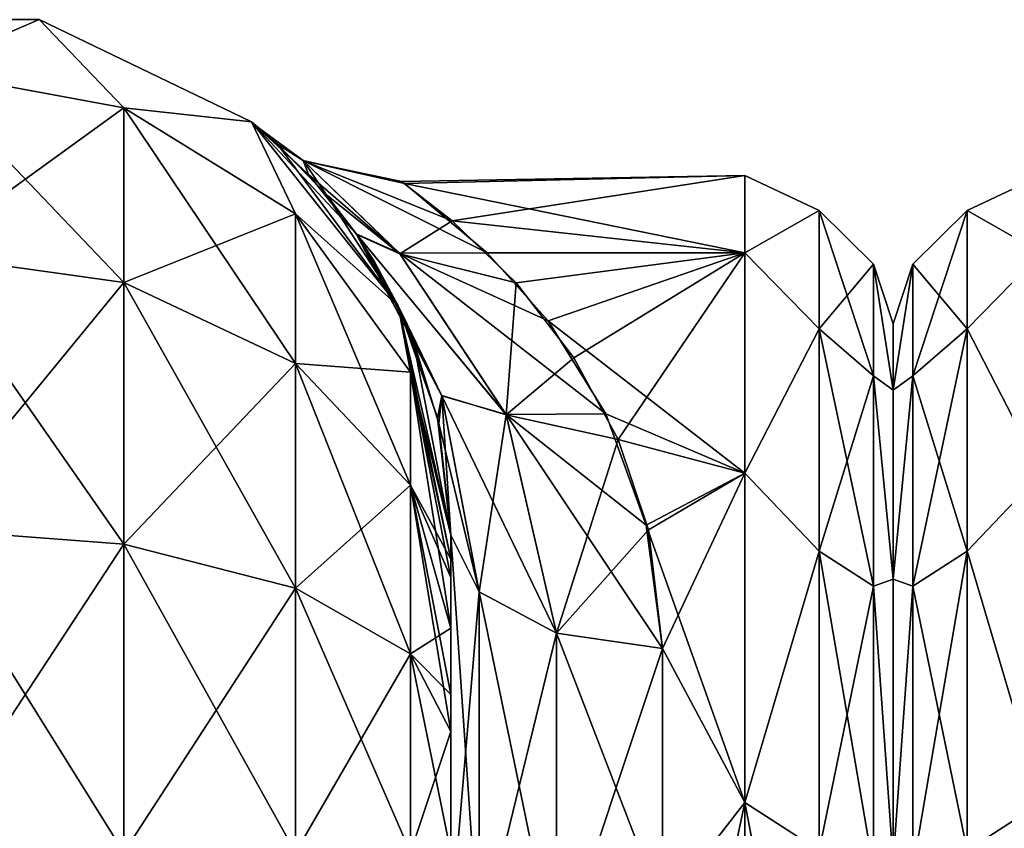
# Model space of a CAD drawing. Extents: x -23 to 470, y -1800 to 0.
# Tile 179 of 243: x 117 to 141, y -19 to 0. Entities that reach past the tile are written whole.
import ezdxf

# ---------------------------------------------------------------- set-up
doc = ezdxf.new("R2010")
doc.units = 0
doc.header["$LTSCALE"] = 61.050099
for name, color, linetype in [('126', 7, 'CONTINUOUS'), ('156', 7, 'CONTINUOUS'), ('61', 7, 'CONTINUOUS'), ('63', 7, 'CONTINUOUS'), ('64', 7, 'CONTINUOUS'), ('80', 7, 'CONTINUOUS'), ('81', 7, 'CONTINUOUS'), ('82', 7, 'CONTINUOUS'), ('93', 7, 'CONTINUOUS'), ('94', 7, 'CONTINUOUS'), ('95', 7, 'CONTINUOUS'), ('98', 7, 'CONTINUOUS')]:
    doc.layers.add(name, color=color, linetype=linetype)

msp = doc.modelspace()

# ---------------------------------------------------------------- linework, layer by layer
at = {"layer": '126', "linetype": 'CONTINUOUS'}
for points in [[(138, -7.5, 0), (138, -9.067, -7.854), (138, -48.5, 0), (138, -7.5, 0)], [(138, -9.068, 7.855), (138, -7.5, 0), (138, -46.933, 7.854), (138, -9.068, 7.855)], [(138, -46.933, 7.854), (138, -7.5, 0), (138, -48.5, 0), (138, -46.933, 7.854)], [(138, -9.067, -7.854), (138, -13.536, -14.522), (138, -46.932, -7.855), (138, -9.067, -7.854)], [(138, -48.5, 0), (138, -9.067, -7.854), (138, -46.932, -7.855), (138, -48.5, 0)], [(138, -13.536, 14.522), (138, -9.068, 7.855), (138, -42.464, 14.522), (138, -13.536, 14.522)], [(138, -42.464, 14.522), (138, -9.068, 7.855), (138, -46.933, 7.854), (138, -42.464, 14.522)], [(138, -13.536, -14.522), (138, -20.235, -18.966), (138, -42.464, -14.522), (138, -13.536, -14.522)], [(138, -46.932, -7.855), (138, -13.536, -14.522), (138, -42.464, -14.522), (138, -46.932, -7.855)], [(138, -20.234, 18.966), (138, -13.536, 14.522), (138, -35.765, 18.966), (138, -20.234, 18.966)], [(138, -35.765, 18.966), (138, -13.536, 14.522), (138, -42.464, 14.522), (138, -35.765, 18.966)]]:
    msp.add_3dface(points, dxfattribs=at)
at = {"layer": '156', "linetype": 'CONTINUOUS'}
for points in [[(141.5, -5.827, 9.184), (141.5, -4, 0), (139.75, -4.826, 4.086), (141.5, -5.827, 9.184)], [(141.5, -4, 0), (141.5, -5.827, -9.184), (139.75, -4.826, -4.086), (141.5, -4, 0)], [(141.5, -4, 0), (139.75, -4.826, -4.086), (139.75, -4.826, 4.086), (141.5, -4, 0)], [(138.468, -6.09, -3.863), (138.468, -6.09, 3.863), (139.75, -4.826, -4.086), (138.468, -6.09, -3.863)], [(139.75, -7.621, -11.766), (138.468, -6.09, -3.863), (139.75, -4.826, -4.086), (139.75, -7.621, -11.766)], [(138.468, -6.09, 3.863), (138.468, -8.732, 11.124), (139.75, -4.826, 4.086), (138.468, -6.09, 3.863)], [(139.75, -4.826, -4.086), (138.468, -6.09, 3.863), (139.75, -4.826, 4.086), (139.75, -4.826, -4.086)], [(139.75, -4.826, 4.086), (138.468, -8.732, 11.124), (139.75, -7.621, 11.766), (139.75, -4.826, 4.086)], [(141.5, -5.827, 9.184), (139.75, -4.826, 4.086), (139.75, -7.621, 11.766), (141.5, -5.827, 9.184)], [(141.5, -5.827, -9.184), (139.75, -7.621, -11.766), (139.75, -4.826, -4.086), (141.5, -5.827, -9.184)], [(141.5, -11.029, 16.971), (141.5, -5.827, 9.184), (139.75, -7.621, 11.766), (141.5, -11.029, 16.971)], [(141.5, -5.827, -9.184), (141.5, -11.029, -16.971), (139.75, -7.621, -11.766), (141.5, -5.827, -9.184)], [(138, -9.067, -7.854), (138, -7.5, 0), (138.468, -6.09, -3.863), (138, -9.067, -7.854)], [(138.468, -8.732, -11.124), (138, -9.067, -7.854), (138.468, -6.09, -3.863), (138.468, -8.732, -11.124)], [(138, -7.5, 0), (138, -9.068, 7.855), (138.468, -6.09, 3.863), (138, -7.5, 0)], [(138.468, -6.09, -3.863), (138, -7.5, 0), (138.468, -6.09, 3.863), (138.468, -6.09, -3.863)], [(138.468, -6.09, 3.863), (138, -9.068, 7.855), (138.468, -8.732, 11.124), (138.468, -6.09, 3.863)], [(138.468, -8.732, -11.124), (138.468, -6.09, -3.863), (139.75, -7.621, -11.766), (138.468, -8.732, -11.124)], [(139.75, -12.875, -18.026), (138.468, -8.732, -11.124), (139.75, -7.621, -11.766), (139.75, -12.875, -18.026)], [(138.468, -8.732, 11.124), (138.468, -13.699, 17.043), (139.75, -7.621, 11.766), (138.468, -8.732, 11.124)], [(139.75, -7.621, 11.766), (138.468, -13.699, 17.043), (139.75, -12.875, 18.026), (139.75, -7.621, 11.766)], [(141.5, -11.029, 16.971), (139.75, -7.621, 11.766), (139.75, -12.875, 18.026), (141.5, -11.029, 16.971)], [(141.5, -11.029, -16.971), (139.75, -12.875, -18.026), (139.75, -7.621, -11.766), (141.5, -11.029, -16.971)], [(138, -13.536, -14.522), (138, -9.067, -7.854), (138.468, -8.732, -11.124), (138, -13.536, -14.522)], [(138.468, -13.699, -17.043), (138, -13.536, -14.522), (138.468, -8.732, -11.124), (138.468, -13.699, -17.043)], [(138, -9.068, 7.855), (138, -13.536, 14.522), (138.468, -8.732, 11.124), (138, -9.068, 7.855)], [(138.468, -8.732, 11.124), (138, -13.536, 14.522), (138.468, -13.699, 17.043), (138.468, -8.732, 11.124)], [(138.468, -13.699, -17.043), (138.468, -8.732, -11.124), (139.75, -12.875, -18.026), (138.468, -13.699, -17.043)], [(141.5, -18.816, 22.173), (141.5, -11.029, 16.971), (139.75, -12.875, 18.026), (141.5, -18.816, 22.173)], [(141.5, -11.029, -16.971), (141.5, -18.816, -22.173), (139.75, -12.875, -18.026), (141.5, -11.029, -16.971)], [(139.75, -19.952, -22.112), (138.468, -13.699, -17.043), (139.75, -12.875, -18.026), (139.75, -19.952, -22.112)], [(138.468, -13.699, 17.043), (138.468, -20.391, 20.907), (139.75, -12.875, 18.026), (138.468, -13.699, 17.043)], [(139.75, -12.875, 18.026), (138.468, -20.391, 20.907), (139.75, -19.952, 22.112), (139.75, -12.875, 18.026)], [(141.5, -18.816, 22.173), (139.75, -12.875, 18.026), (139.75, -19.952, 22.112), (141.5, -18.816, 22.173)], [(141.5, -18.816, -22.173), (139.75, -19.952, -22.112), (139.75, -12.875, -18.026), (141.5, -18.816, -22.173)], [(138, -20.235, -18.966), (138, -13.536, -14.522), (138.468, -13.699, -17.043), (138, -20.235, -18.966)], [(138, -13.536, 14.522), (138, -20.234, 18.966), (138.468, -13.699, 17.043), (138, -13.536, 14.522)], [(138.468, -20.391, -20.907), (138, -20.235, -18.966), (138.468, -13.699, -17.043), (138.468, -20.391, -20.907)], [(138.468, -13.699, 17.043), (138, -20.234, 18.966), (138.468, -20.391, 20.907), (138.468, -13.699, 17.043)], [(138.468, -20.391, -20.907), (138.468, -13.699, -17.043), (139.75, -19.952, -22.112), (138.468, -20.391, -20.907)], [(141.5, -28, 24), (141.5, -18.816, 22.173), (139.75, -28, 23.531), (141.5, -28, 24)], [(139.75, -28, 23.531), (141.5, -18.816, 22.173), (139.75, -19.952, 22.112), (139.75, -28, 23.531)], [(141.5, -18.816, -22.173), (141.5, -28, -24), (139.75, -19.952, -22.112), (141.5, -18.816, -22.173)]]:
    msp.add_3dface(points, dxfattribs=at)
at = {"layer": '61', "linetype": 'CONTINUOUS'}
for points in [[(127.55, -51.35, 41.002), (127.55, -52.917, 33.148), (127.55, -12.5, 54), (127.55, -51.35, 41.002)], [(127.55, -12.5, 54), (127.55, -52.917, 33.148), (127.55, -31.824, 28.742), (127.55, -12.5, 54)], [(127.55, -52.918, 48.856), (127.55, -51.35, 41.002), (127.55, -12.5, 54), (127.55, -52.918, 48.856)], [(127.55, -57.387, 55.523), (127.55, -52.918, 48.856), (127.55, -12.5, 54), (127.55, -57.387, 55.523)], [(127.55, -13.067, 56.86), (127.55, -57.387, 55.523), (127.55, -12.5, 54), (127.55, -13.067, 56.86)], [(127.55, -12.5, 24.51), (127.55, -12.5, 54), (127.55, -21.765, 28.319), (127.55, -12.5, 24.51)], [(127.55, -21.765, 28.319), (127.55, -12.5, 54), (127.55, -31.824, 28.742), (127.55, -21.765, 28.319)], [(127.55, -12.5, -54), (127.55, -12.5, -24.51), (127.55, -52.917, -48.852), (127.55, -12.5, -54)], [(127.55, -52.917, -48.852), (127.55, -12.5, -24.51), (127.55, -51.35, -40.998), (127.55, -52.917, -48.852)], [(127.55, -51.35, -40.998), (127.55, -12.5, -24.51), (127.55, -21.765, -28.319), (127.55, -51.35, -40.998)], [(127.55, -13.067, -56.86), (127.55, -12.5, -54), (127.55, -57.384, -55.52), (127.55, -13.067, -56.86)], [(127.55, -57.384, -55.52), (127.55, -12.5, -54), (127.55, -52.917, -48.852), (127.55, -57.384, -55.52)], [(127.55, -13.5, 57.734), (127.55, -57.387, 55.523), (127.55, -13.067, 56.86), (127.55, -13.5, 57.734)], [(127.55, -13.5, -57.734), (127.55, -13.067, -56.86), (127.55, -64.08, -59.965), (127.55, -13.5, -57.734)], [(127.55, -64.08, -59.965), (127.55, -13.067, -56.86), (127.55, -57.384, -55.52), (127.55, -64.08, -59.965)], [(127.55, -14.695, 59.301), (127.55, -57.387, 55.523), (127.55, -13.5, 57.734), (127.55, -14.695, 59.301)], [(127.55, -14.695, -59.301), (127.55, -13.5, -57.734), (127.55, -64.08, -59.965), (127.55, -14.695, -59.301)], [(127.55, -64.083, 59.966), (127.55, -57.387, 55.523), (127.55, -14.695, 59.301), (127.55, -64.083, 59.966)], [(127.55, -16.266, 60.5), (127.55, -64.083, 59.966), (127.55, -14.695, 59.301), (127.55, -16.266, 60.5)], [(127.55, -16.266, -60.5), (127.55, -14.695, -59.301), (127.55, -64.08, -59.965), (127.55, -16.266, -60.5)], [(127.55, -17.135, 60.931), (127.55, -64.083, 59.966), (127.55, -16.266, 60.5), (127.55, -17.135, 60.931)], [(127.55, -17.135, -60.931), (127.55, -16.266, -60.5), (127.55, -71.85, -61.5), (127.55, -17.135, -60.931)], [(127.55, -71.85, -61.5), (127.55, -16.266, -60.5), (127.55, -64.08, -59.965), (127.55, -71.85, -61.5)], [(127.55, -20, 61.5), (127.55, -64.083, 59.966), (127.55, -17.135, 60.931), (127.55, -20, 61.5)], [(127.55, -20, -61.5), (127.55, -17.135, -60.931), (127.55, -71.85, -61.5), (127.55, -20, -61.5)]]:
    msp.add_3dface(points, dxfattribs=at)
at = {"layer": '63', "linetype": 'CONTINUOUS'}
for points in [[(138, -7.5, 0), (138, -9.067, 7.854), (138, -48.5, 0), (138, -7.5, 0)], [(138, -9.068, -7.855), (138, -7.5, 0), (138, -46.933, -7.854), (138, -9.068, -7.855)], [(138, -46.933, -7.854), (138, -7.5, 0), (138, -48.5, 0), (138, -46.933, -7.854)], [(138, -9.067, 7.854), (138, -13.536, 14.522), (138, -46.932, 7.855), (138, -9.067, 7.854)], [(138, -48.5, 0), (138, -9.067, 7.854), (138, -46.932, 7.855), (138, -48.5, 0)], [(138, -13.536, -14.522), (138, -9.068, -7.855), (138, -42.464, -14.522), (138, -13.536, -14.522)], [(138, -42.464, -14.522), (138, -9.068, -7.855), (138, -46.933, -7.854), (138, -42.464, -14.522)], [(138, -13.536, 14.522), (138, -20.235, 18.966), (138, -42.464, 14.522), (138, -13.536, 14.522)], [(138, -46.932, 7.855), (138, -13.536, 14.522), (138, -42.464, 14.522), (138, -46.932, 7.855)], [(138, -20.234, -18.966), (138, -13.536, -14.522), (138, -35.765, -18.966), (138, -20.234, -18.966)], [(138, -35.765, -18.966), (138, -13.536, -14.522), (138, -42.464, -14.522), (138, -35.765, -18.966)]]:
    msp.add_3dface(points, dxfattribs=at)
at = {"layer": '64', "linetype": 'CONTINUOUS'}
for points in [[(127.589, -5.07, 7.086), (134.5, -4, 0), (126.387, -4.136, 2.55), (127.589, -5.07, 7.086)], [(126.387, -4.136, 2.55), (134.5, -4, 0), (126.459, -4.186, -2.981), (126.387, -4.136, 2.55)], [(134.5, -4, 0), (134.5, -5.827, -9.184), (126.459, -4.186, -2.981), (134.5, -4, 0)], [(134.5, -5.827, 9.184), (134.5, -4, 0), (127.589, -5.07, 7.086), (134.5, -5.827, 9.184)], [(126.459, -4.186, -2.981), (134.5, -5.827, -9.184), (128.408, -5.824, -9.178), (126.459, -4.186, -2.981)], [(129.095, -6.535, 10.736), (134.5, -5.827, 9.184), (127.589, -5.07, 7.086), (129.095, -6.535, 10.736)], [(128.408, -5.824, -9.178), (134.5, -5.827, -9.184), (129.851, -7.432, -12.367), (128.408, -5.824, -9.178)], [(130.456, -8.302, 13.711), (134.5, -5.827, 9.184), (129.095, -6.535, 10.736), (130.456, -8.302, 13.711)], [(134.5, -5.827, -9.184), (134.5, -11.029, -16.971), (129.851, -7.432, -12.367), (134.5, -5.827, -9.184)], [(131.502, -10.235, 16.137), (134.5, -5.827, 9.184), (130.456, -8.302, 13.711), (131.502, -10.235, 16.137)], [(134.5, -11.029, 16.971), (134.5, -5.827, 9.184), (131.502, -10.235, 16.137), (134.5, -11.029, 16.971)], [(129.851, -7.432, -12.367), (134.5, -11.029, -16.971), (131.213, -9.628, -15.442), (129.851, -7.432, -12.367)], [(131.213, -9.628, -15.442), (134.5, -11.029, -16.971), (132.17, -12.263, -18.121), (131.213, -9.628, -15.442)], [(132.224, -12.373, 18.215), (134.5, -11.029, 16.971), (131.502, -10.235, 16.137), (132.224, -12.373, 18.215)], [(134.5, -11.029, -16.971), (134.5, -18.816, -22.173), (132.17, -12.263, -18.121), (134.5, -11.029, -16.971)], [(132.55, -15.172, 20.284), (134.5, -11.029, 16.971), (132.224, -12.373, 18.215), (132.55, -15.172, 20.284)], [(134.5, -18.816, 22.173), (134.5, -11.029, 16.971), (132.55, -15.172, 20.284), (134.5, -18.816, 22.173)], [(132.17, -12.263, -18.121), (134.5, -18.816, -22.173), (132.55, -15.172, -20.284), (132.17, -12.263, -18.121)], [(132.55, -15.172, -20.284), (134.5, -18.816, -22.173), (132.55, -21.323, -23.052), (132.55, -15.172, -20.284)], [(132.55, -21.323, 23.052), (134.5, -18.816, 22.173), (132.55, -15.172, 20.284), (132.55, -21.323, 23.052)], [(134.5, -18.816, -22.173), (134.5, -28, -24), (132.55, -21.323, -23.052), (134.5, -18.816, -22.173)], [(134.5, -28, 24), (134.5, -18.816, 22.173), (132.55, -28, 24), (134.5, -28, 24)], [(132.55, -28, 24), (134.5, -18.816, 22.173), (132.55, -21.323, 23.052), (132.55, -28, 24)]]:
    msp.add_3dface(points, dxfattribs=at)
at = {"layer": '80', "linetype": 'CONTINUOUS'}
for points in [[(112.268, -0.313, -54), (117.832, -0.313, -54), (115.05, -1.516, -61.639), (112.268, -0.313, -54)], [(115.05, -1.516, -61.639), (117.832, -0.313, -54), (119.834, -2.396, -61.276), (115.05, -1.516, -61.639)], [(117.832, -0.313, -54), (122.844, -2.727, -54), (119.834, -2.396, -61.276), (117.832, -0.313, -54)], [(115.05, -1.516, -61.639), (119.834, -2.396, -61.276), (115.05, -5.852, -68.137), (115.05, -1.516, -61.639)], [(119.834, -2.396, -61.276), (119.834, -6.525, -67.464), (115.05, -5.852, -68.137), (119.834, -2.396, -61.276)], [(119.834, -2.396, -61.276), (122.844, -2.727, -54), (123.889, -4.9, -60.241), (119.834, -2.396, -61.276)], [(119.834, -2.396, -61.276), (123.889, -4.9, -60.241), (119.834, -6.525, -67.464), (119.834, -2.396, -61.276)], [(122.844, -2.727, -54), (126.312, -7.076, -54), (123.889, -4.9, -60.241), (122.844, -2.727, -54)], [(123.889, -4.9, -60.241), (123.889, -8.442, -65.549), (119.834, -6.525, -67.464), (123.889, -4.9, -60.241)], [(123.889, -4.9, -60.241), (126.312, -7.076, -54), (126.598, -8.648, -58.692), (123.889, -4.9, -60.241)], [(123.889, -4.9, -60.241), (126.598, -8.648, -58.692), (123.889, -8.442, -65.549), (123.889, -4.9, -60.241)], [(119.834, -6.525, -67.464), (115.05, -12.346, -72.478), (115.05, -5.852, -68.137), (119.834, -6.525, -67.464)], [(119.834, -12.71, -71.599), (115.05, -12.346, -72.478), (119.834, -6.525, -67.464), (119.834, -12.71, -71.599)], [(123.889, -8.442, -65.549), (119.834, -12.71, -71.599), (119.834, -6.525, -67.464), (123.889, -8.442, -65.549)], [(126.312, -7.076, -54), (127.55, -12.5, -54), (126.598, -8.648, -58.692), (126.312, -7.076, -54)], [(123.889, -13.747, -69.095), (119.834, -12.71, -71.599), (123.889, -8.442, -65.549), (123.889, -13.747, -69.095)], [(126.598, -8.648, -58.692), (126.598, -11.311, -62.682), (123.889, -8.442, -65.549), (126.598, -8.648, -58.692)], [(126.598, -11.311, -62.682), (123.889, -13.747, -69.095), (123.889, -8.442, -65.549), (126.598, -11.311, -62.682)], [(127.55, -12.5, -54), (127.55, -13.067, -56.86), (126.598, -8.648, -58.692), (127.55, -12.5, -54)], [(126.598, -8.648, -58.692), (127.55, -13.067, -56.86), (126.598, -11.311, -62.682), (126.598, -8.648, -58.692)], [(126.598, -15.299, -65.349), (123.889, -13.747, -69.095), (126.598, -11.311, -62.682), (126.598, -15.299, -65.349)], [(127.55, -13.067, -56.86), (127.55, -13.5, -57.734), (126.598, -11.311, -62.682), (127.55, -13.067, -56.86)], [(127.55, -13.5, -57.734), (127.55, -14.695, -59.301), (126.598, -11.311, -62.682), (127.55, -13.5, -57.734)], [(127.55, -14.695, -59.301), (126.598, -15.299, -65.349), (126.598, -11.311, -62.682), (127.55, -14.695, -59.301)], [(119.834, -12.71, -71.599), (115.05, -20, -74), (115.05, -12.346, -72.478), (119.834, -12.71, -71.599)], [(119.834, -20, -73.048), (115.05, -20, -74), (119.834, -12.71, -71.599), (119.834, -20, -73.048)], [(123.889, -13.747, -69.095), (119.834, -20, -73.048), (119.834, -12.71, -71.599), (123.889, -13.747, -69.095)], [(123.889, -20, -70.339), (119.834, -20, -73.048), (123.889, -13.747, -69.095), (123.889, -20, -70.339)], [(126.598, -15.299, -65.349), (123.889, -20, -70.339), (123.889, -13.747, -69.095), (126.598, -15.299, -65.349)], [(127.55, -14.695, -59.301), (127.55, -16.266, -60.5), (126.598, -15.299, -65.349), (127.55, -14.695, -59.301)], [(126.598, -20, -66.284), (123.889, -20, -70.339), (126.598, -15.299, -65.349), (126.598, -20, -66.284)], [(127.55, -16.266, -60.5), (127.55, -17.135, -60.931), (126.598, -15.299, -65.349), (127.55, -16.266, -60.5)], [(127.55, -17.135, -60.931), (126.598, -20, -66.284), (126.598, -15.299, -65.349), (127.55, -17.135, -60.931)], [(127.55, -17.135, -60.931), (127.55, -20, -61.5), (126.598, -20, -66.284), (127.55, -17.135, -60.931)]]:
    msp.add_3dface(points, dxfattribs=at)
at = {"layer": '81', "linetype": 'CONTINUOUS'}
for points in [[(112.268, -0.313, 54), (117.832, -0.313, 54), (112.268, -0.313, -54), (112.268, -0.313, 54)], [(117.832, -0.313, 54), (117.832, -0.313, -54), (112.268, -0.313, -54), (117.832, -0.313, 54)], [(117.832, -0.313, 54), (122.844, -2.727, 54), (117.832, -0.313, -54), (117.832, -0.313, 54)], [(122.844, -2.727, 54), (122.844, -2.727, -54), (117.832, -0.313, -54), (122.844, -2.727, 54)], [(122.844, -2.727, 54), (126.312, -7.076, 54), (123.46, -3.253, 5.67), (122.844, -2.727, 54)], [(122.844, -2.727, -54), (122.844, -2.727, 54), (123.034, -2.882, -1.254), (122.844, -2.727, -54)], [(123.034, -2.882, -1.254), (122.844, -2.727, 54), (123.46, -3.253, 5.67), (123.034, -2.882, -1.254)], [(126.312, -7.076, -54), (122.844, -2.727, -54), (125.32, -5.374, -13.858), (126.312, -7.076, -54)], [(125.32, -5.374, -13.858), (122.844, -2.727, -54), (124.189, -3.972, -9.386), (125.32, -5.374, -13.858)], [(124.189, -3.972, -9.386), (122.844, -2.727, -54), (123.034, -2.882, -1.254), (124.189, -3.972, -9.386)], [(123.46, -3.253, 5.67), (126.312, -7.076, 54), (124.607, -4.443, 11.124), (123.46, -3.253, 5.67)], [(124.607, -4.443, 11.124), (126.312, -7.076, 54), (125.333, -5.393, 13.903), (124.607, -4.443, 11.124)], [(126.394, -7.249, -17.845), (126.312, -7.076, -54), (125.32, -5.374, -13.858), (126.394, -7.249, -17.845)], [(125.333, -5.393, 13.903), (126.312, -7.076, 54), (125.751, -6.04, 15.448), (125.333, -5.393, 13.903)], [(125.751, -6.04, 15.448), (126.312, -7.076, 54), (126.656, -7.858, 18.895), (125.751, -6.04, 15.448)], [(126.312, -7.076, 54), (127.55, -12.5, 54), (126.656, -7.858, 18.895), (126.312, -7.076, 54)], [(127.55, -12.5, -24.51), (127.55, -12.5, -54), (126.312, -7.076, -54), (127.55, -12.5, -24.51)], [(127.55, -12.5, -24.51), (126.312, -7.076, -54), (127.237, -9.721, -21.564), (127.55, -12.5, -24.51)], [(127.237, -9.721, -21.564), (126.312, -7.076, -54), (126.394, -7.249, -17.845), (127.237, -9.721, -21.564)], [(126.656, -7.858, 18.895), (127.55, -12.5, 54), (127.268, -9.86, 21.74), (126.656, -7.858, 18.895)], [(127.55, -12.5, 54), (127.55, -12.5, 24.51), (127.268, -9.86, 21.74), (127.55, -12.5, 54)]]:
    msp.add_3dface(points, dxfattribs=at)
at = {"layer": '82', "linetype": 'CONTINUOUS'}
for points in [[(117.832, -0.313, 54), (112.268, -0.313, 54), (115.05, -1.516, 61.639), (117.832, -0.313, 54)], [(119.834, -2.396, 61.276), (117.832, -0.313, 54), (115.05, -1.516, 61.639), (119.834, -2.396, 61.276)], [(122.844, -2.727, 54), (117.832, -0.313, 54), (119.834, -2.396, 61.276), (122.844, -2.727, 54)], [(119.834, -2.396, 61.276), (115.05, -1.516, 61.639), (119.834, -6.525, 67.464), (119.834, -2.396, 61.276)], [(119.834, -6.525, 67.464), (115.05, -1.516, 61.639), (115.05, -5.852, 68.137), (119.834, -6.525, 67.464)], [(123.889, -4.9, 60.241), (122.844, -2.727, 54), (119.834, -2.396, 61.276), (123.889, -4.9, 60.241)], [(123.889, -4.9, 60.241), (119.834, -2.396, 61.276), (123.889, -8.442, 65.549), (123.889, -4.9, 60.241)], [(123.889, -8.442, 65.549), (119.834, -2.396, 61.276), (119.834, -6.525, 67.464), (123.889, -8.442, 65.549)], [(126.312, -7.076, 54), (122.844, -2.727, 54), (123.889, -4.9, 60.241), (126.312, -7.076, 54)], [(126.598, -8.648, 58.692), (126.312, -7.076, 54), (123.889, -4.9, 60.241), (126.598, -8.648, 58.692)], [(126.598, -8.648, 58.692), (123.889, -4.9, 60.241), (126.598, -11.311, 62.682), (126.598, -8.648, 58.692)], [(126.598, -11.311, 62.682), (123.889, -4.9, 60.241), (123.889, -8.442, 65.549), (126.598, -11.311, 62.682)], [(115.05, -12.346, 72.478), (119.834, -12.71, 71.599), (115.05, -5.852, 68.137), (115.05, -12.346, 72.478)], [(119.834, -12.71, 71.599), (119.834, -6.525, 67.464), (115.05, -5.852, 68.137), (119.834, -12.71, 71.599)], [(119.834, -12.71, 71.599), (123.889, -13.747, 69.095), (119.834, -6.525, 67.464), (119.834, -12.71, 71.599)], [(123.889, -13.747, 69.095), (123.889, -8.442, 65.549), (119.834, -6.525, 67.464), (123.889, -13.747, 69.095)], [(127.55, -13.067, 56.86), (127.55, -12.5, 54), (126.312, -7.076, 54), (127.55, -13.067, 56.86)], [(127.55, -13.067, 56.86), (126.312, -7.076, 54), (126.598, -8.648, 58.692), (127.55, -13.067, 56.86)], [(123.889, -13.747, 69.095), (126.598, -15.299, 65.349), (123.889, -8.442, 65.549), (123.889, -13.747, 69.095)], [(126.598, -15.299, 65.349), (126.598, -11.311, 62.682), (123.889, -8.442, 65.549), (126.598, -15.299, 65.349)], [(127.55, -14.695, 59.301), (127.55, -13.5, 57.734), (126.598, -8.648, 58.692), (127.55, -14.695, 59.301)], [(127.55, -14.695, 59.301), (126.598, -8.648, 58.692), (126.598, -11.311, 62.682), (127.55, -14.695, 59.301)], [(127.55, -13.5, 57.734), (127.55, -13.067, 56.86), (126.598, -8.648, 58.692), (127.55, -13.5, 57.734)], [(127.55, -17.135, 60.931), (127.55, -16.266, 60.5), (126.598, -11.311, 62.682), (127.55, -17.135, 60.931)], [(126.598, -15.299, 65.349), (127.55, -17.135, 60.931), (126.598, -11.311, 62.682), (126.598, -15.299, 65.349)], [(127.55, -16.266, 60.5), (127.55, -14.695, 59.301), (126.598, -11.311, 62.682), (127.55, -16.266, 60.5)], [(115.05, -20, 74), (119.834, -20, 73.048), (115.05, -12.346, 72.478), (115.05, -20, 74)], [(115.05, -12.346, 72.478), (119.834, -20, 73.048), (119.834, -12.71, 71.599), (115.05, -12.346, 72.478)], [(119.834, -20, 73.048), (123.889, -20, 70.339), (119.834, -12.71, 71.599), (119.834, -20, 73.048)], [(119.834, -12.71, 71.599), (123.889, -20, 70.339), (123.889, -13.747, 69.095), (119.834, -12.71, 71.599)], [(123.889, -20, 70.339), (126.598, -20, 66.284), (123.889, -13.747, 69.095), (123.889, -20, 70.339)], [(123.889, -13.747, 69.095), (126.598, -20, 66.284), (126.598, -15.299, 65.349), (123.889, -13.747, 69.095)], [(127.55, -20, 61.5), (127.55, -17.135, 60.931), (126.598, -15.299, 65.349), (127.55, -20, 61.5)], [(126.598, -20, 66.284), (127.55, -20, 61.5), (126.598, -15.299, 65.349), (126.598, -20, 66.284)]]:
    msp.add_3dface(points, dxfattribs=at)
at = {"layer": '93', "linetype": 'CONTINUOUS'}
for points in [[(124.189, -3.972, -9.386), (123.034, -2.882, -1.254), (124.07, -3.64, -3.911), (124.189, -3.972, -9.386)], [(123.034, -2.882, -1.254), (123.46, -3.253, 5.67), (124.077, -3.646, 3.95), (123.034, -2.882, -1.254)], [(124.07, -3.64, -3.911), (123.034, -2.882, -1.254), (124.077, -3.646, 3.95), (124.07, -3.64, -3.911)], [(123.46, -3.253, 5.67), (124.607, -4.443, 11.124), (124.077, -3.646, 3.95), (123.46, -3.253, 5.67)], [(126.459, -4.186, -2.981), (128.408, -5.824, -9.178), (124.07, -3.64, -3.911), (126.459, -4.186, -2.981)], [(126.459, -4.186, -2.981), (124.07, -3.64, -3.911), (124.077, -3.646, 3.95), (126.459, -4.186, -2.981)], [(128.408, -5.824, -9.178), (126.338, -5.832, -10.851), (124.07, -3.64, -3.911), (128.408, -5.824, -9.178)], [(126.338, -5.832, -10.851), (124.189, -3.972, -9.386), (124.07, -3.64, -3.911), (126.338, -5.832, -10.851)], [(127.589, -5.07, 7.086), (126.387, -4.136, 2.55), (124.077, -3.646, 3.95), (127.589, -5.07, 7.086)], [(127.589, -5.07, 7.086), (124.077, -3.646, 3.95), (126.349, -5.845, 10.876), (127.589, -5.07, 7.086)], [(126.387, -4.136, 2.55), (126.459, -4.186, -2.981), (124.077, -3.646, 3.95), (126.387, -4.136, 2.55)], [(124.077, -3.646, 3.95), (124.607, -4.443, 11.124), (126.349, -5.845, 10.876), (124.077, -3.646, 3.95)], [(125.32, -5.374, -13.858), (124.189, -3.972, -9.386), (126.338, -5.832, -10.851), (125.32, -5.374, -13.858)], [(124.607, -4.443, 11.124), (125.333, -5.393, 13.903), (126.349, -5.845, 10.876), (124.607, -4.443, 11.124)], [(129.095, -6.535, 10.736), (127.589, -5.07, 7.086), (126.349, -5.845, 10.876), (129.095, -6.535, 10.736)], [(126.394, -7.249, -17.845), (125.32, -5.374, -13.858), (127.345, -9.206, -18.711), (126.394, -7.249, -17.845)], [(127.345, -9.206, -18.711), (125.32, -5.374, -13.858), (128.857, -9.642, -16.492), (127.345, -9.206, -18.711)], [(128.857, -9.642, -16.492), (125.32, -5.374, -13.858), (126.338, -5.832, -10.851), (128.857, -9.642, -16.492)], [(125.333, -5.393, 13.903), (125.751, -6.04, 15.448), (127.342, -9.199, 18.703), (125.333, -5.393, 13.903)], [(126.349, -5.845, 10.876), (125.333, -5.393, 13.903), (128.862, -9.656, 16.505), (126.349, -5.845, 10.876)], [(128.862, -9.656, 16.505), (125.333, -5.393, 13.903), (127.342, -9.199, 18.703), (128.862, -9.656, 16.505)], [(125.751, -6.04, 15.448), (126.656, -7.858, 18.895), (127.342, -9.199, 18.703), (125.751, -6.04, 15.448)], [(128.408, -5.824, -9.178), (129.851, -7.432, -12.367), (126.338, -5.832, -10.851), (128.408, -5.824, -9.178)], [(129.851, -7.432, -12.367), (131.213, -9.628, -15.442), (126.338, -5.832, -10.851), (129.851, -7.432, -12.367)], [(131.213, -9.628, -15.442), (128.857, -9.642, -16.492), (126.338, -5.832, -10.851), (131.213, -9.628, -15.442)], [(129.095, -6.535, 10.736), (126.349, -5.845, 10.876), (128.862, -9.656, 16.505), (129.095, -6.535, 10.736)], [(130.456, -8.302, 13.711), (129.095, -6.535, 10.736), (128.862, -9.656, 16.505), (130.456, -8.302, 13.711)], [(127.237, -9.721, -21.564), (126.394, -7.249, -17.845), (127.345, -9.206, -18.711), (127.237, -9.721, -21.564)], [(126.656, -7.858, 18.895), (127.268, -9.86, 21.74), (127.342, -9.199, 18.703), (126.656, -7.858, 18.895)], [(131.502, -10.235, 16.137), (130.456, -8.302, 13.711), (128.862, -9.656, 16.505), (131.502, -10.235, 16.137)], [(128.22, -13.836, -22.397), (127.237, -9.721, -21.564), (127.345, -9.206, -18.711), (128.22, -13.836, -22.397)], [(127.268, -9.86, 21.74), (127.55, -12.5, 24.51), (127.342, -9.199, 18.703), (127.268, -9.86, 21.74)], [(127.55, -12.5, 24.51), (128.22, -13.836, 22.397), (127.342, -9.199, 18.703), (127.55, -12.5, 24.51)], [(128.22, -13.836, 22.397), (128.862, -9.656, 16.505), (127.342, -9.199, 18.703), (128.22, -13.836, 22.397)], [(130.052, -14.815, -20.849), (128.22, -13.836, -22.397), (127.345, -9.206, -18.711), (130.052, -14.815, -20.849)], [(130.052, -14.815, -20.849), (127.345, -9.206, -18.711), (128.857, -9.642, -16.492), (130.052, -14.815, -20.849)], [(127.55, -12.5, -24.51), (127.237, -9.721, -21.564), (128.22, -13.836, -22.397), (127.55, -12.5, -24.51)], [(128.22, -13.836, 22.397), (130.052, -14.815, 20.849), (128.862, -9.656, 16.505), (128.22, -13.836, 22.397)], [(131.213, -9.628, -15.442), (132.17, -12.263, -18.121), (128.857, -9.642, -16.492), (131.213, -9.628, -15.442)], [(132.17, -12.263, -18.121), (132.55, -15.172, -20.284), (128.857, -9.642, -16.492), (132.17, -12.263, -18.121)], [(132.55, -15.172, -20.284), (130.052, -14.815, -20.849), (128.857, -9.642, -16.492), (132.55, -15.172, -20.284)], [(130.052, -14.815, 20.849), (131.502, -10.235, 16.137), (128.862, -9.656, 16.505), (130.052, -14.815, 20.849)], [(132.224, -12.373, 18.215), (131.502, -10.235, 16.137), (130.052, -14.815, 20.849), (132.224, -12.373, 18.215)], [(132.55, -15.172, 20.284), (132.224, -12.373, 18.215), (130.052, -14.815, 20.849), (132.55, -15.172, 20.284)]]:
    msp.add_3dface(points, dxfattribs=at)
at = {"layer": '94', "linetype": 'CONTINUOUS'}
for points in [[(127.55, -21.765, -28.319), (127.55, -12.5, -24.51), (128.22, -22.301, -25.88), (127.55, -21.765, -28.319)], [(128.22, -22.301, -25.88), (127.55, -12.5, -24.51), (128.22, -13.836, -22.397), (128.22, -22.301, -25.88)], [(128.22, -22.301, -25.88), (128.22, -13.836, -22.397), (130.052, -22.695, -24.092), (128.22, -22.301, -25.88)], [(130.052, -22.695, -24.092), (128.22, -13.836, -22.397), (130.052, -14.815, -20.849), (130.052, -22.695, -24.092)], [(132.55, -15.172, -20.284), (132.55, -21.323, -23.052), (130.052, -14.815, -20.849), (132.55, -15.172, -20.284)], [(132.55, -21.323, -23.052), (130.052, -22.695, -24.092), (130.052, -14.815, -20.849), (132.55, -21.323, -23.052)]]:
    msp.add_3dface(points, dxfattribs=at)
at = {"layer": '95', "linetype": 'CONTINUOUS'}
for points in [[(127.55, -12.5, 24.51), (127.55, -21.765, 28.319), (128.22, -13.836, 22.397), (127.55, -12.5, 24.51)], [(128.22, -13.836, 22.397), (127.55, -21.765, 28.319), (128.22, -22.301, 25.88), (128.22, -13.836, 22.397)], [(128.22, -13.836, 22.397), (128.22, -22.301, 25.88), (130.052, -14.815, 20.849), (128.22, -13.836, 22.397)], [(130.052, -14.815, 20.849), (128.22, -22.301, 25.88), (130.052, -22.695, 24.092), (130.052, -14.815, 20.849)], [(132.55, -15.172, 20.284), (130.052, -14.815, 20.849), (130.052, -22.695, 24.092), (132.55, -15.172, 20.284)], [(132.55, -21.323, 23.052), (132.55, -15.172, 20.284), (130.052, -22.695, 24.092), (132.55, -21.323, 23.052)]]:
    msp.add_3dface(points, dxfattribs=at)
at = {"layer": '98', "linetype": 'CONTINUOUS'}
for points in [[(134.5, -5.827, -9.184), (134.5, -4, 0), (136.25, -4.826, -4.086), (134.5, -5.827, -9.184)], [(134.5, -4, 0), (134.5, -5.827, 9.184), (136.25, -4.826, 4.086), (134.5, -4, 0)], [(134.5, -4, 0), (136.25, -4.826, 4.086), (136.25, -4.826, -4.086), (134.5, -4, 0)], [(134.5, -5.827, -9.184), (136.25, -4.826, -4.086), (136.25, -7.621, -11.766), (134.5, -5.827, -9.184)], [(134.5, -5.827, 9.184), (136.25, -7.621, 11.766), (136.25, -4.826, 4.086), (134.5, -5.827, 9.184)], [(137.532, -6.09, 3.863), (137.532, -6.09, -3.863), (136.25, -4.826, 4.086), (137.532, -6.09, 3.863)], [(136.25, -7.621, 11.766), (137.532, -6.09, 3.863), (136.25, -4.826, 4.086), (136.25, -7.621, 11.766)], [(137.532, -6.09, -3.863), (137.532, -8.732, -11.124), (136.25, -4.826, -4.086), (137.532, -6.09, -3.863)], [(136.25, -4.826, 4.086), (137.532, -6.09, -3.863), (136.25, -4.826, -4.086), (136.25, -4.826, 4.086)], [(136.25, -4.826, -4.086), (137.532, -8.732, -11.124), (136.25, -7.621, -11.766), (136.25, -4.826, -4.086)], [(134.5, -11.029, -16.971), (134.5, -5.827, -9.184), (136.25, -7.621, -11.766), (134.5, -11.029, -16.971)], [(134.5, -5.827, 9.184), (134.5, -11.029, 16.971), (136.25, -7.621, 11.766), (134.5, -5.827, 9.184)], [(137.532, -8.732, 11.124), (137.532, -6.09, 3.863), (136.25, -7.621, 11.766), (137.532, -8.732, 11.124)], [(138, -9.067, 7.854), (138, -7.5, 0), (137.532, -6.09, 3.863), (138, -9.067, 7.854)], [(137.532, -8.732, 11.124), (138, -9.067, 7.854), (137.532, -6.09, 3.863), (137.532, -8.732, 11.124)], [(138, -7.5, 0), (138, -9.068, -7.855), (137.532, -6.09, -3.863), (138, -7.5, 0)], [(137.532, -6.09, 3.863), (138, -7.5, 0), (137.532, -6.09, -3.863), (137.532, -6.09, 3.863)], [(137.532, -6.09, -3.863), (138, -9.068, -7.855), (137.532, -8.732, -11.124), (137.532, -6.09, -3.863)], [(134.5, -11.029, -16.971), (136.25, -7.621, -11.766), (136.25, -12.875, -18.026), (134.5, -11.029, -16.971)], [(134.5, -11.029, 16.971), (136.25, -12.875, 18.026), (136.25, -7.621, 11.766), (134.5, -11.029, 16.971)], [(136.25, -12.875, 18.026), (137.532, -8.732, 11.124), (136.25, -7.621, 11.766), (136.25, -12.875, 18.026)], [(137.532, -8.732, -11.124), (137.532, -13.699, -17.043), (136.25, -7.621, -11.766), (137.532, -8.732, -11.124)], [(136.25, -7.621, -11.766), (137.532, -13.699, -17.043), (136.25, -12.875, -18.026), (136.25, -7.621, -11.766)], [(137.532, -13.699, 17.043), (137.532, -8.732, 11.124), (136.25, -12.875, 18.026), (137.532, -13.699, 17.043)], [(138, -13.536, 14.522), (138, -9.067, 7.854), (137.532, -8.732, 11.124), (138, -13.536, 14.522)], [(137.532, -13.699, 17.043), (138, -13.536, 14.522), (137.532, -8.732, 11.124), (137.532, -13.699, 17.043)], [(138, -9.068, -7.855), (138, -13.536, -14.522), (137.532, -8.732, -11.124), (138, -9.068, -7.855)], [(137.532, -8.732, -11.124), (138, -13.536, -14.522), (137.532, -13.699, -17.043), (137.532, -8.732, -11.124)], [(134.5, -18.816, -22.173), (134.5, -11.029, -16.971), (136.25, -12.875, -18.026), (134.5, -18.816, -22.173)], [(134.5, -11.029, 16.971), (134.5, -18.816, 22.173), (136.25, -12.875, 18.026), (134.5, -11.029, 16.971)], [(134.5, -18.816, -22.173), (136.25, -12.875, -18.026), (136.25, -19.952, -22.112), (134.5, -18.816, -22.173)], [(134.5, -18.816, 22.173), (136.25, -19.952, 22.112), (136.25, -12.875, 18.026), (134.5, -18.816, 22.173)], [(136.25, -19.952, 22.112), (137.532, -13.699, 17.043), (136.25, -12.875, 18.026), (136.25, -19.952, 22.112)], [(137.532, -13.699, -17.043), (137.532, -20.391, -20.907), (136.25, -12.875, -18.026), (137.532, -13.699, -17.043)], [(136.25, -12.875, -18.026), (137.532, -20.391, -20.907), (136.25, -19.952, -22.112), (136.25, -12.875, -18.026)], [(137.532, -20.391, 20.907), (137.532, -13.699, 17.043), (136.25, -19.952, 22.112), (137.532, -20.391, 20.907)], [(138, -20.235, 18.966), (138, -13.536, 14.522), (137.532, -13.699, 17.043), (138, -20.235, 18.966)], [(138, -13.536, -14.522), (138, -20.234, -18.966), (137.532, -13.699, -17.043), (138, -13.536, -14.522)], [(137.532, -20.391, 20.907), (138, -20.235, 18.966), (137.532, -13.699, 17.043), (137.532, -20.391, 20.907)], [(137.532, -13.699, -17.043), (138, -20.234, -18.966), (137.532, -20.391, -20.907), (137.532, -13.699, -17.043)], [(134.5, -28, -24), (134.5, -18.816, -22.173), (136.25, -28, -23.531), (134.5, -28, -24)], [(136.25, -28, -23.531), (134.5, -18.816, -22.173), (136.25, -19.952, -22.112), (136.25, -28, -23.531)], [(134.5, -18.816, 22.173), (134.5, -28, 24), (136.25, -19.952, 22.112), (134.5, -18.816, 22.173)]]:
    msp.add_3dface(points, dxfattribs=at)

doc.saveas('drawing.dxf')
